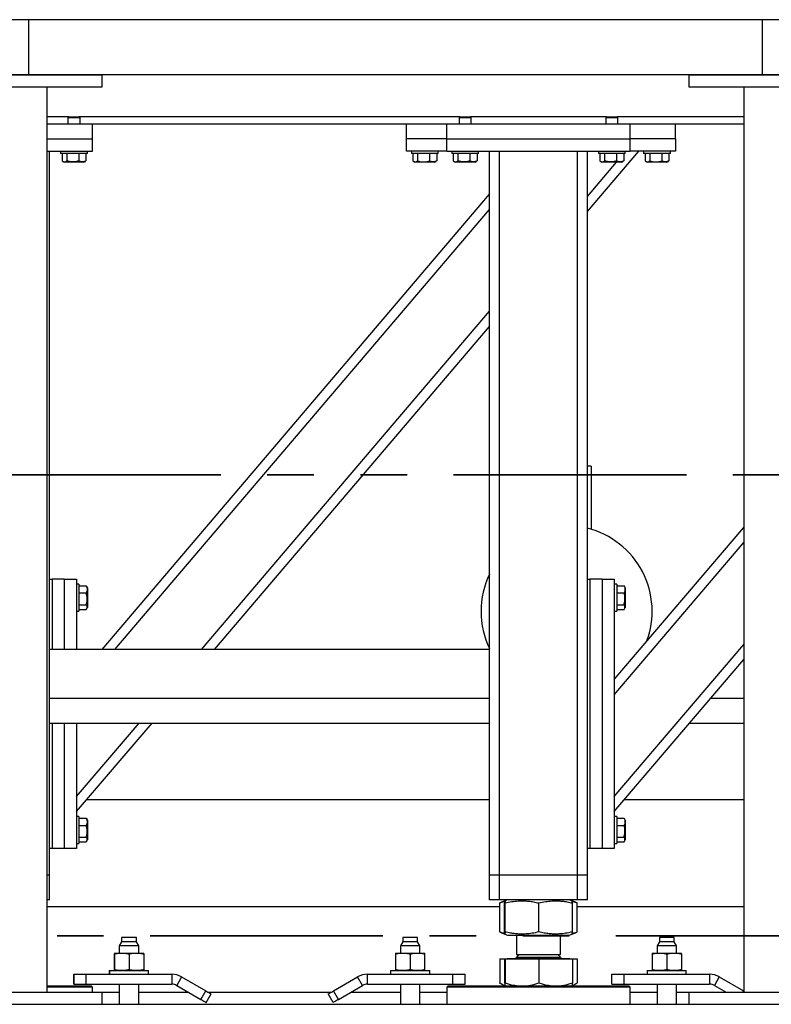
# Model space of a CAD drawing. Header units: millimetres. Extents: x 0 to 841, y 0 to 594.
# Tile 13 of 190: x 159 to 179, y 533 to 560. Entities that reach past the tile are written whole.
import ezdxf

# ---------------------------------------------------------------- set-up
doc = ezdxf.new("R2010")
doc.units = ezdxf.units.MM
doc.linetypes.add('PHANTOM', pattern=[12.7, 6.35, -1.27, 1.27, -1.27, 1.27, -1.27])
doc.layers.add('TRAIT-FORT', color=4, linetype='Continuous', lineweight=25)

msp = doc.modelspace()

# ---------------------------------------------------------------- linework, layer by layer
at = {"color": 7, "linetype": 'PHANTOM', "lineweight": 35}
for p, q in [((266.033, 547.909), (28.279, 547.909)), ((270.458, 535.349), (23.64, 535.349))]:
    msp.add_line(p, q, dxfattribs=at)
at = {"layer": 'TRAIT-FORT', "color": 4, "linetype": 'Continuous', "lineweight": 25}
for p, q in [((159.199, 560.317), (139.199, 560.317)), ((159.199, 558.817), (159.199, 560.317)), ((179.199, 560.317), (159.199, 560.317)), ((179.199, 560.317), (179.199, 558.817)), ((199.199, 560.317), (179.199, 560.317)), ((159.199, 558.817), (139.199, 558.817)), ((157.199, 558.817), (161.199, 558.817)), ((179.199, 558.817), (159.199, 558.817)), ((161.199, 558.484), (161.199, 558.817)), ((177.199, 558.817), (181.199, 558.817)), ((177.199, 558.817), (177.199, 558.484)), ((199.199, 558.817), (179.199, 558.817)), ((157.199, 558.484), (161.199, 558.484)), ((159.699, 533.817), (159.699, 558.484)), ((177.199, 558.484), (181.199, 558.484)), ((178.699, 558.484), (178.699, 533.817)), ((160.289, 557.667), (159.699, 557.667)), ((160.289, 557.667), (160.266, 557.644)), ((160.266, 557.644), (160.266, 557.467)), ((160.599, 557.644), (160.266, 557.644)), ((160.289, 557.667), (160.576, 557.667)), ((160.599, 557.644), (160.576, 557.667)), ((170.956, 557.667), (160.576, 557.667)), ((160.599, 557.467), (160.599, 557.644)), ((170.956, 557.667), (170.932, 557.644)), ((170.932, 557.644), (170.932, 557.467)), ((171.266, 557.644), (170.932, 557.644)), ((170.956, 557.667), (171.242, 557.667)), ((171.266, 557.644), (171.242, 557.667)), ((174.956, 557.667), (171.242, 557.667)), ((171.266, 557.467), (171.266, 557.644)), ((174.956, 557.667), (174.932, 557.644)), ((174.932, 557.644), (174.932, 557.467)), ((175.266, 557.644), (174.932, 557.644)), ((174.956, 557.667), (175.242, 557.667)), ((175.266, 557.644), (175.242, 557.667)), ((178.699, 557.667), (175.242, 557.667)), ((175.266, 557.467), (175.266, 557.644)), ((160.932, 557.467), (159.699, 557.467)), ((170.599, 557.467), (160.932, 557.467)), ((160.932, 557.067), (160.932, 557.467)), ((169.499, 557.067), (169.499, 557.467)), ((175.599, 557.467), (170.599, 557.467)), ((170.599, 557.067), (170.599, 557.467)), ((178.699, 557.467), (175.599, 557.467)), ((175.599, 557.067), (175.599, 557.467)), ((176.832, 557.067), (176.832, 557.467)), ((159.699, 557.067), (160.932, 557.067)), ((160.932, 556.734), (160.932, 557.067)), ((169.499, 556.734), (169.499, 557.067)), ((170.599, 557.067), (169.499, 557.067)), ((170.599, 556.734), (170.599, 557.067)), ((170.599, 557.067), (175.599, 557.067)), ((176.832, 557.067), (175.599, 557.067)), ((175.599, 556.734), (175.599, 557.067)), ((176.832, 557.067), (176.832, 556.734)), ((159.699, 556.734), (160.932, 556.734)), ((159.766, 537), (159.766, 556.734)), ((160.066, 556.734), (160.066, 556.667)), ((160.799, 556.667), (160.066, 556.667)), ((160.108, 556.667), (160.108, 556.467)), ((160.235, 556.667), (160.235, 556.467)), ((160.56, 556.667), (160.56, 556.467)), ((160.757, 556.667), (160.757, 556.467)), ((160.799, 556.667), (160.799, 556.734)), ((170.599, 556.734), (169.499, 556.734)), ((169.632, 556.734), (169.632, 556.667)), ((170.139, 556.667), (169.632, 556.667)), ((169.674, 556.667), (169.674, 556.467)), ((169.802, 556.667), (169.802, 556.467)), ((170.126, 556.667), (170.126, 556.467)), ((170.366, 556.667), (170.139, 556.667)), ((170.324, 556.667), (170.324, 556.467)), ((170.366, 556.667), (170.366, 556.734)), ((170.599, 556.734), (175.599, 556.734)), ((170.732, 556.734), (170.732, 556.667)), ((171.466, 556.667), (170.732, 556.667)), ((170.774, 556.667), (170.774, 556.467)), ((170.902, 556.667), (170.902, 556.467)), ((171.226, 556.667), (171.226, 556.467)), ((171.424, 556.667), (171.424, 556.467)), ((171.466, 556.667), (171.466, 556.734)), ((171.766, 537), (171.766, 556.734)), ((172.032, 537), (172.032, 556.734)), ((174.166, 537), (174.166, 556.734)), ((174.432, 555.09), (175.832, 556.734)), ((174.432, 537), (174.432, 556.734)), ((174.732, 556.734), (174.732, 556.667)), ((175.466, 556.667), (174.732, 556.667)), ((174.774, 556.667), (174.774, 556.467)), ((174.902, 556.667), (174.902, 556.467)), ((175.226, 556.667), (175.226, 556.467)), ((175.424, 556.667), (175.424, 556.467)), ((175.424, 556.665), (175.425, 556.667)), ((175.466, 556.667), (175.466, 556.734)), ((175.466, 556.715), (175.482, 556.734)), ((176.832, 556.734), (175.599, 556.734)), ((175.966, 556.734), (175.966, 556.667)), ((176.473, 556.667), (175.966, 556.667)), ((176.008, 556.667), (176.008, 556.467)), ((176.135, 556.667), (176.135, 556.467)), ((176.46, 556.667), (176.46, 556.467)), ((176.699, 556.667), (176.473, 556.667)), ((176.657, 556.667), (176.657, 556.467)), ((176.699, 556.667), (176.699, 556.734)), ((160.124, 556.456), (160.163, 556.434)), ((160.701, 556.434), (160.163, 556.434)), ((160.701, 556.434), (160.741, 556.456)), ((160.757, 556.467), (160.74, 556.457)), ((169.691, 556.456), (169.73, 556.434)), ((169.966, 556.434), (169.73, 556.434)), ((170.268, 556.434), (169.966, 556.434)), ((170.268, 556.434), (170.307, 556.456)), ((170.324, 556.467), (170.307, 556.457)), ((170.791, 556.456), (170.83, 556.434)), ((171.368, 556.434), (170.83, 556.434)), ((171.368, 556.434), (171.407, 556.456)), ((171.424, 556.467), (171.407, 556.457)), ((174.432, 555.502), (175.226, 556.434)), ((174.791, 556.456), (174.83, 556.434)), ((175.368, 556.434), (174.83, 556.434)), ((175.368, 556.434), (175.407, 556.456)), ((175.424, 556.467), (175.407, 556.457)), ((176.024, 556.456), (176.063, 556.434)), ((176.299, 556.434), (176.063, 556.434)), ((176.601, 556.434), (176.299, 556.434)), ((176.601, 556.434), (176.641, 556.456)), ((176.657, 556.467), (176.64, 556.457)), ((161.196, 543.15), (171.766, 555.558)), ((161.546, 543.15), (171.766, 555.147)), ((163.911, 543.15), (171.766, 552.371)), ((164.261, 543.15), (171.766, 551.96)), ((174.532, 548.15), (174.432, 548.15)), ((174.532, 548.15), (174.532, 546.429)), ((175.166, 542.332), (178.699, 546.48)), ((175.166, 541.921), (178.699, 546.069)), ((159.766, 545.067), (159.832, 545.067)), ((159.832, 545.067), (159.832, 543.15)), ((160.166, 545.067), (159.832, 545.067)), ((160.166, 545.067), (160.166, 543.15)), ((160.166, 545.067), (160.499, 545.067)), ((160.499, 545.067), (160.499, 543.15)), ((174.432, 545.067), (174.499, 545.067)), ((174.499, 545.067), (174.499, 537.734)), ((174.832, 545.067), (174.499, 545.067)), ((174.832, 545.067), (174.832, 537.734)), ((174.832, 545.067), (175.166, 545.067)), ((175.166, 545.067), (175.166, 537.734)), ((160.566, 544.934), (160.499, 544.934)), ((160.566, 544.934), (160.566, 544.708)), ((160.566, 544.892), (160.765, 544.892)), ((160.765, 544.892), (160.775, 544.875)), ((160.799, 544.836), (160.776, 544.875)), ((160.799, 544.836), (160.799, 544.534)), ((175.232, 544.934), (175.166, 544.934)), ((175.232, 544.934), (175.232, 544.708)), ((175.232, 544.892), (175.432, 544.892)), ((175.432, 544.892), (175.442, 544.875)), ((175.466, 544.836), (175.443, 544.875)), ((175.466, 544.836), (175.466, 544.534)), ((160.566, 544.708), (160.566, 544.2)), ((160.566, 544.694), (160.765, 544.694)), ((160.799, 544.534), (160.799, 544.298)), ((175.232, 544.708), (175.232, 544.2)), ((175.232, 544.694), (175.432, 544.694)), ((175.466, 544.534), (175.466, 544.298)), ((160.499, 544.2), (160.566, 544.2)), ((160.566, 544.37), (160.765, 544.37)), ((160.566, 544.242), (160.765, 544.242)), ((160.776, 544.259), (160.799, 544.298)), ((175.166, 544.2), (175.232, 544.2)), ((175.232, 544.37), (175.432, 544.37)), ((175.232, 544.242), (175.432, 544.242)), ((175.443, 544.259), (175.466, 544.298)), ((171.766, 543.15), (159.766, 543.15)), ((175.166, 539.145), (178.699, 543.293)), ((175.166, 538.734), (178.699, 542.882)), ((171.766, 541.817), (159.766, 541.817)), ((178.699, 541.817), (177.792, 541.817)), ((159.766, 541.15), (171.766, 541.15)), ((159.832, 541.15), (159.832, 537.734)), ((160.166, 541.15), (160.166, 537.734)), ((160.499, 541.15), (160.499, 537.734)), ((160.499, 538.734), (162.558, 541.15)), ((160.499, 539.145), (162.207, 541.15)), ((177.224, 541.15), (178.699, 541.15)), ((160.783, 539.067), (171.766, 539.067)), ((175.45, 539.067), (178.699, 539.067)), ((160.566, 538.6), (160.499, 538.6)), ((160.566, 538.6), (160.566, 538.374)), ((160.566, 538.558), (160.765, 538.558)), ((160.765, 538.558), (160.775, 538.541)), ((175.232, 538.6), (175.166, 538.6)), ((175.232, 538.6), (175.232, 538.374)), ((175.232, 538.558), (175.432, 538.558)), ((175.432, 538.558), (175.442, 538.541)), ((160.566, 538.374), (160.566, 537.867)), ((160.566, 538.361), (160.765, 538.361)), ((160.799, 538.503), (160.776, 538.542)), ((160.799, 538.503), (160.799, 538.201)), ((175.232, 538.374), (175.232, 537.867)), ((175.232, 538.361), (175.432, 538.361)), ((175.466, 538.503), (175.443, 538.542)), ((175.466, 538.503), (175.466, 538.201)), ((160.566, 538.036), (160.765, 538.036)), ((160.799, 538.201), (160.799, 537.965)), ((175.232, 538.036), (175.432, 538.036)), ((175.466, 538.201), (175.466, 537.965)), ((160.499, 537.867), (160.566, 537.867)), ((160.566, 537.909), (160.765, 537.909)), ((160.776, 537.926), (160.799, 537.965)), ((175.166, 537.867), (175.232, 537.867)), ((175.232, 537.909), (175.432, 537.909)), ((175.443, 537.926), (175.466, 537.965)), ((159.832, 537.734), (159.766, 537.734)), ((160.166, 537.734), (159.832, 537.734)), ((160.499, 537.734), (160.166, 537.734)), ((174.499, 537.734), (174.432, 537.734)), ((174.832, 537.734), (174.499, 537.734)), ((175.166, 537.734), (174.832, 537.734)), ((159.766, 537), (159.699, 537)), ((159.766, 536.334), (159.766, 537)), ((172.032, 537), (171.766, 537)), ((171.766, 536.334), (171.766, 537)), ((174.166, 537), (172.032, 537)), ((172.032, 536.334), (172.032, 537)), ((174.432, 537), (174.166, 537)), ((174.166, 536.334), (174.166, 537)), ((174.432, 536.334), (174.432, 537)), ((159.766, 536.334), (159.699, 536.334)), ((159.699, 536.15), (172.041, 536.15)), ((172.032, 536.334), (171.766, 536.334)), ((174.166, 536.334), (172.032, 536.334)), ((172.049, 536.249), (172.041, 536.246)), ((172.041, 535.455), (172.041, 536.246)), ((172.18, 536.302), (172.048, 536.249)), ((172.176, 535.455), (172.176, 536.246)), ((172.258, 536.334), (172.182, 536.303)), ((172.189, 535.455), (172.189, 536.246)), ((173.112, 535.455), (173.112, 536.246)), ((174.016, 536.303), (173.94, 536.334)), ((174.15, 536.249), (174.016, 536.303)), ((174.022, 535.455), (174.022, 536.246)), ((174.157, 535.455), (174.157, 536.246)), ((174.157, 536.15), (178.699, 536.15)), ((174.432, 536.334), (174.166, 536.334)), ((172.041, 535.455), (172.049, 535.452)), ((172.048, 535.452), (172.182, 535.398)), ((172.182, 535.398), (172.258, 535.367)), ((172.258, 535.367), (173.832, 535.367)), ((172.499, 535.367), (172.499, 534.839)), ((173.699, 534.839), (173.699, 535.367)), ((173.832, 535.367), (173.94, 535.367)), ((173.94, 535.367), (174.016, 535.398)), ((174.016, 535.398), (174.15, 535.452)), ((161.723, 535.186), (161.66, 535.076)), ((161.66, 535.076), (161.66, 534.879)), ((161.665, 535.076), (161.66, 535.076)), ((161.728, 535.186), (161.665, 535.076)), ((161.665, 535.076), (161.665, 534.879)), ((162.198, 535.076), (161.665, 535.076)), ((161.723, 535.302), (161.723, 535.186)), ((161.728, 535.302), (161.723, 535.302)), ((161.728, 535.186), (161.723, 535.186)), ((161.728, 535.302), (161.728, 535.186)), ((162.135, 535.302), (161.728, 535.302)), ((162.135, 535.186), (161.728, 535.186)), ((162.135, 535.186), (162.135, 535.302)), ((162.198, 535.076), (162.135, 535.186)), ((162.198, 534.879), (162.198, 535.076)), ((169.397, 535.186), (169.333, 535.076)), ((169.333, 535.076), (169.333, 534.879)), ((169.867, 535.076), (169.333, 535.076)), ((169.397, 535.302), (169.397, 535.186)), ((169.803, 535.302), (169.397, 535.302)), ((169.803, 535.186), (169.397, 535.186)), ((169.803, 535.186), (169.803, 535.302)), ((169.867, 535.076), (169.803, 535.186)), ((169.867, 534.879), (169.867, 535.076)), ((176.395, 535.186), (176.331, 535.076)), ((176.331, 535.076), (176.331, 534.879)), ((176.865, 535.076), (176.331, 535.076)), ((176.395, 535.302), (176.395, 535.186)), ((176.801, 535.302), (176.395, 535.302)), ((176.801, 535.186), (176.395, 535.186)), ((176.801, 535.186), (176.801, 535.302)), ((176.865, 535.076), (176.801, 535.186)), ((176.865, 534.879), (176.865, 535.076)), ((161.527, 534.879), (161.531, 534.879)), ((161.527, 534.857), (161.527, 534.425)), ((161.531, 534.879), (161.731, 534.879)), ((161.531, 534.857), (161.531, 534.425)), ((161.731, 534.879), (162.131, 534.879)), ((161.931, 534.857), (161.931, 534.425)), ((162.131, 534.879), (162.331, 534.879)), ((162.331, 534.857), (162.331, 534.425)), ((169.2, 534.879), (169.4, 534.879)), ((169.2, 534.857), (169.2, 534.425)), ((169.4, 534.879), (169.8, 534.879)), ((169.6, 534.857), (169.6, 534.425)), ((169.8, 534.879), (170, 534.879)), ((170, 534.425), (170, 534.857)), ((172.571, 534.839), (172.499, 534.767)), ((172.499, 534.839), (173.699, 534.839)), ((173.699, 534.767), (173.627, 534.839)), ((176.198, 534.879), (176.398, 534.879)), ((176.198, 534.857), (176.198, 534.425)), ((176.398, 534.879), (176.798, 534.879)), ((176.598, 534.857), (176.598, 534.425)), ((176.798, 534.879), (176.998, 534.879)), ((176.998, 534.857), (176.998, 534.425)), ((172.041, 534.727), (172.041, 534.066)), ((172.041, 534.727), (172.176, 534.727)), ((172.176, 534.727), (172.176, 534.066)), ((172.176, 534.727), (172.189, 534.727)), ((172.189, 534.727), (172.189, 534.066)), ((172.189, 534.727), (173.112, 534.727)), ((172.247, 534.734), (172.247, 534.727)), ((172.247, 534.734), (173.951, 534.734)), ((172.499, 534.767), (172.583, 534.767)), ((172.583, 534.767), (173.699, 534.767)), ((173.112, 534.727), (173.112, 534.066)), ((173.112, 534.727), (174.022, 534.727)), ((173.951, 534.727), (173.951, 534.734)), ((174.022, 534.727), (174.157, 534.727)), ((174.022, 534.727), (174.022, 534.066)), ((174.157, 534.727), (174.157, 534.066)), ((160.427, 534.036), (160.427, 534.302)), ((160.427, 534.302), (160.431, 534.302)), ((160.431, 534.036), (160.431, 534.302)), ((160.431, 534.302), (160.765, 534.302)), ((160.765, 534.036), (160.765, 534.302)), ((160.765, 534.302), (163.098, 534.302)), ((161.393, 534.402), (161.393, 534.302)), ((161.393, 534.402), (161.398, 534.402)), ((161.398, 534.402), (161.398, 534.302)), ((161.398, 534.402), (162.465, 534.402)), ((162.465, 534.302), (162.465, 534.402)), ((163.098, 534.302), (163.098, 534.036)), ((168.433, 534.036), (168.433, 534.302)), ((168.433, 534.302), (170.767, 534.302)), ((169.067, 534.402), (169.067, 534.302)), ((169.067, 534.402), (170.133, 534.402)), ((170.133, 534.302), (170.133, 534.402)), ((170.767, 534.036), (170.767, 534.302)), ((170.767, 534.302), (171.1, 534.302)), ((171.1, 534.036), (171.1, 534.302)), ((175.098, 534.036), (175.098, 534.302)), ((175.098, 534.302), (175.431, 534.302)), ((175.431, 534.036), (175.431, 534.302)), ((175.431, 534.302), (177.765, 534.302)), ((176.065, 534.402), (176.065, 534.302)), ((176.065, 534.402), (177.131, 534.402)), ((177.131, 534.302), (177.131, 534.402)), ((177.765, 534.302), (177.765, 534.036)), ((159.699, 533.984), (160.899, 533.984)), ((160.427, 534.036), (160.431, 534.036)), ((160.431, 534.036), (160.765, 534.036)), ((160.765, 534.036), (163.098, 534.036)), ((160.932, 533.95), (160.899, 533.984)), ((161.66, 534.036), (161.66, 533.484)), ((161.665, 534.036), (161.665, 533.484)), ((162.198, 533.484), (162.198, 534.036)), ((163.228, 534.002), (163.227, 534)), ((163.227, 534), (163.887, 533.619)), ((163.365, 534.231), (163.231, 534)), ((163.231, 534), (163.891, 533.619)), ((163.365, 534.231), (164.025, 533.85)), ((167.507, 533.85), (168.167, 534.231)), ((167.64, 533.619), (168.3, 534)), ((168.3, 534), (168.167, 534.231)), ((168.433, 534.036), (170.767, 534.036)), ((169.333, 534.036), (169.333, 533.484)), ((169.867, 533.484), (169.867, 534.036)), ((170.632, 533.984), (170.599, 533.95)), ((170.632, 533.984), (172.069, 533.984)), ((170.767, 534.036), (171.1, 534.036)), ((172.048, 534.062), (172.041, 534.066)), ((172.047, 534.062), (172.182, 533.984)), ((172.069, 533.984), (175.566, 533.984)), ((174.016, 533.984), (174.151, 534.062)), ((175.098, 534.036), (175.431, 534.036)), ((175.431, 534.036), (177.765, 534.036)), ((175.599, 533.95), (175.566, 533.984)), ((176.331, 534.036), (176.331, 533.484)), ((176.865, 533.484), (176.865, 534.036)), ((178.031, 534.231), (177.898, 534)), ((177.898, 534), (178.215, 533.817)), ((178.031, 534.231), (178.691, 533.85)), ((157.199, 533.817), (161.199, 533.817)), ((160.932, 533.95), (159.699, 533.95)), ((160.932, 533.817), (160.932, 533.95)), ((161.199, 533.484), (161.199, 533.817)), ((161.199, 533.817), (161.66, 533.817)), ((162.198, 533.817), (163.544, 533.817)), ((163.891, 533.619), (164.025, 533.85)), ((164.036, 533.536), (164.169, 533.767)), ((164.082, 533.817), (167.45, 533.817)), ((167.496, 533.536), (167.362, 533.767)), ((167.64, 533.619), (167.507, 533.85)), ((167.983, 533.817), (169.333, 533.817)), ((169.867, 533.817), (170.599, 533.817)), ((170.599, 533.95), (170.599, 533.484)), ((172.055, 533.95), (170.599, 533.95)), ((175.599, 533.95), (172.055, 533.95)), ((175.599, 533.484), (175.599, 533.95)), ((175.599, 533.817), (176.331, 533.817)), ((176.865, 533.817), (177.199, 533.817)), ((177.199, 533.817), (177.199, 533.484)), ((177.199, 533.817), (181.199, 533.817)), ((178.672, 533.817), (178.691, 533.85)), ((178.691, 533.85), (178.699, 533.846)), ((39.199, 533.484), (259.199, 533.484)), ((157.199, 533.484), (161.199, 533.484)), ((163.887, 533.619), (163.888, 533.621)), ((164.031, 533.536), (164.032, 533.538)), ((177.199, 533.484), (181.199, 533.484))]:
    msp.add_line(p, q, dxfattribs=at)
at = {"layer": 'TRAIT-FORT', "color": 4, "linetype": 'Continuous', "lineweight": 25, "flags": 128}
for points in [[(164.025, 533.85), (164.053, 533.834), (164.08, 533.818), (164.105, 533.804), (164.127, 533.791), (164.145, 533.781), (164.158, 533.773), (164.166, 533.768), (164.169, 533.767)], [(167.362, 533.767), (167.365, 533.768), (167.373, 533.773), (167.387, 533.781), (167.405, 533.791), (167.427, 533.804), (167.451, 533.818), (167.479, 533.834), (167.507, 533.85)], [(163.887, 533.619), (163.915, 533.603), (163.942, 533.587), (163.967, 533.573), (163.989, 533.56), (164.007, 533.55), (164.02, 533.542), (164.028, 533.537), (164.031, 533.536)], [(163.891, 533.619), (163.919, 533.603), (163.946, 533.587), (163.971, 533.573), (163.993, 533.56), (164.011, 533.55), (164.025, 533.542), (164.033, 533.537), (164.036, 533.536)], [(167.496, 533.536), (167.498, 533.537), (167.507, 533.542), (167.52, 533.55), (167.538, 533.56), (167.56, 533.573), (167.585, 533.587), (167.612, 533.603), (167.64, 533.619)]]:
    msp.add_lwpolyline(points, dxfattribs=at)
at = {"layer": 'TRAIT-FORT', "color": 4, "linetype": 'Continuous', "lineweight": 25}
for centre, radius, start, end in [((173.866, 544.193), 2.333, 339.3058, 75.9448), ((173.866, 544.193), 2.333, 154.1581, 180), ((173.866, 544.193), 2.333, 180, 205.8419), ((172.466, 534.767), 0.0333, 270, 360), ((173.732, 534.767), 0.0333, 180, 270), ((163.098, 533.769), 0.533, 60, 90), ((168.433, 533.769), 0.533, 90, 120), ((177.765, 533.769), 0.533, 60, 90), ((163.093, 533.769), 0.267, 60, 90), ((163.098, 533.769), 0.267, 60, 90), ((168.433, 533.769), 0.267, 90, 120), ((177.765, 533.769), 0.267, 60, 90)]:
    msp.add_arc(centre, radius, start, end, dxfattribs=at)
for points, knots in [([(160.108, 556.467), (160.119, 556.46), (160.141, 556.445), (160.174, 556.44), (160.206, 556.448), (160.225, 556.461), (160.235, 556.467)], [0, 0, 0, 0, 0.264596, 0.534946, 0.765346, 1, 1, 1, 1]), ([(160.56, 556.467), (160.518, 556.457), (160.45, 556.44), (160.351, 556.442), (160.284, 556.454), (160.246, 556.464), (160.235, 556.467)], [0, 0, 0, 0, 0.385544, 0.637632, 0.896551, 1, 1, 1, 1]), ([(160.757, 556.467), (160.74, 556.46), (160.705, 556.445), (160.654, 556.44), (160.605, 556.448), (160.575, 556.461), (160.56, 556.467)], [0, 0, 0, 0, 0.2646, 0.534951, 0.76535, 1, 1, 1, 1]), ([(169.674, 556.467), (169.685, 556.46), (169.708, 556.445), (169.741, 556.44), (169.772, 556.448), (169.792, 556.461), (169.802, 556.467)], [0, 0, 0, 0, 0.264619, 0.53494, 0.765343, 1, 1, 1, 1]), ([(169.802, 556.467), (169.843, 556.457), (169.911, 556.44), (170.01, 556.442), (170.077, 556.454), (170.115, 556.464), (170.126, 556.467)], [0, 0, 0, 0, 0.385547, 0.63766, 0.896555, 1, 1, 1, 1]), ([(170.324, 556.467), (170.307, 556.46), (170.272, 556.445), (170.221, 556.44), (170.172, 556.448), (170.141, 556.461), (170.126, 556.467)], [0, 0, 0, 0, 0.264606, 0.534953, 0.765363, 1, 1, 1, 1]), ([(170.774, 556.467), (170.785, 556.46), (170.808, 556.445), (170.841, 556.44), (170.872, 556.448), (170.892, 556.461), (170.902, 556.467)], [0, 0, 0, 0, 0.264606, 0.534946, 0.765346, 1, 1, 1, 1]), ([(171.226, 556.467), (171.185, 556.457), (171.117, 556.44), (171.018, 556.442), (170.951, 556.454), (170.913, 556.464), (170.902, 556.467)], [0, 0, 0, 0, 0.385544, 0.637632, 0.896551, 1, 1, 1, 1]), ([(171.424, 556.467), (171.407, 556.46), (171.372, 556.445), (171.321, 556.44), (171.272, 556.448), (171.241, 556.461), (171.226, 556.467)], [0, 0, 0, 0, 0.264611, 0.534943, 0.765339, 1, 1, 1, 1]), ([(174.774, 556.467), (174.785, 556.46), (174.808, 556.445), (174.841, 556.44), (174.872, 556.448), (174.892, 556.461), (174.902, 556.467)], [0, 0, 0, 0, 0.264599, 0.534941, 0.765353, 1, 1, 1, 1]), ([(175.226, 556.467), (175.185, 556.457), (175.117, 556.44), (175.018, 556.442), (174.951, 556.454), (174.913, 556.464), (174.902, 556.467)], [0, 0, 0, 0, 0.3855444, 0.6376081, 0.8965508, 1, 1, 1, 1]), ([(175.424, 556.467), (175.407, 556.46), (175.372, 556.445), (175.321, 556.44), (175.272, 556.448), (175.241, 556.461), (175.226, 556.467)], [0, 0, 0, 0, 0.264621, 0.53495, 0.765328, 1, 1, 1, 1]), ([(176.008, 556.467), (176.019, 556.46), (176.041, 556.445), (176.074, 556.44), (176.106, 556.448), (176.125, 556.461), (176.135, 556.467)], [0, 0, 0, 0, 0.264626, 0.534945, 0.765336, 1, 1, 1, 1]), ([(176.135, 556.467), (176.176, 556.457), (176.245, 556.44), (176.344, 556.442), (176.41, 556.454), (176.449, 556.464), (176.46, 556.467)], [0, 0, 0, 0, 0.385547, 0.63766, 0.896555, 1, 1, 1, 1]), ([(176.657, 556.467), (176.64, 556.46), (176.605, 556.445), (176.554, 556.44), (176.505, 556.448), (176.475, 556.461), (176.46, 556.467)], [0, 0, 0, 0, 0.264596, 0.534946, 0.765373, 1, 1, 1, 1]), ([(160.765, 544.892), (160.773, 544.875), (160.788, 544.84), (160.793, 544.789), (160.785, 544.74), (160.772, 544.71), (160.765, 544.694)], [0, 0, 0, 0, 0.264603, 0.534958, 0.765366, 1, 1, 1, 1]), ([(175.432, 544.892), (175.439, 544.875), (175.454, 544.84), (175.46, 544.789), (175.452, 544.74), (175.439, 544.71), (175.432, 544.694)], [0, 0, 0, 0, 0.264603, 0.534958, 0.765348, 1, 1, 1, 1]), ([(160.765, 544.37), (160.776, 544.411), (160.792, 544.479), (160.791, 544.578), (160.779, 544.645), (160.769, 544.683), (160.765, 544.694)], [0, 0, 0, 0, 0.385551, 0.637645, 0.896555, 1, 1, 1, 1]), ([(175.432, 544.37), (175.442, 544.411), (175.459, 544.479), (175.457, 544.578), (175.446, 544.645), (175.435, 544.683), (175.432, 544.694)], [0, 0, 0, 0, 0.385546, 0.637641, 0.896552, 1, 1, 1, 1]), ([(160.765, 544.242), (160.773, 544.253), (160.788, 544.276), (160.793, 544.309), (160.785, 544.341), (160.772, 544.36), (160.765, 544.37)], [0, 0, 0, 0, 0.264613, 0.534942, 0.765342, 1, 1, 1, 1]), ([(175.432, 544.242), (175.439, 544.253), (175.454, 544.276), (175.46, 544.309), (175.452, 544.341), (175.439, 544.36), (175.432, 544.37)], [0, 0, 0, 0, 0.2646074, 0.5349525, 0.7653253, 1, 1, 1, 1]), ([(160.765, 538.558), (160.773, 538.541), (160.788, 538.507), (160.793, 538.455), (160.785, 538.406), (160.772, 538.376), (160.765, 538.361)], [0, 0, 0, 0, 0.264606, 0.534958, 0.765365, 1, 1, 1, 1]), ([(175.432, 538.558), (175.439, 538.541), (175.454, 538.507), (175.46, 538.455), (175.452, 538.406), (175.439, 538.376), (175.432, 538.361)], [0, 0, 0, 0, 0.264606, 0.534959, 0.765346, 1, 1, 1, 1]), ([(160.765, 538.036), (160.776, 538.078), (160.792, 538.146), (160.791, 538.245), (160.779, 538.312), (160.769, 538.35), (160.765, 538.361)], [0, 0, 0, 0, 0.385548, 0.637645, 0.896552, 1, 1, 1, 1]), ([(175.432, 538.036), (175.442, 538.078), (175.459, 538.146), (175.457, 538.245), (175.446, 538.312), (175.435, 538.35), (175.432, 538.361)], [0, 0, 0, 0, 0.385543, 0.6376412, 0.8965491, 1, 1, 1, 1]), ([(160.765, 537.909), (160.773, 537.92), (160.788, 537.942), (160.793, 537.976), (160.785, 538.007), (160.772, 538.027), (160.765, 538.036)], [0, 0, 0, 0, 0.264615, 0.534941, 0.765343, 1, 1, 1, 1]), ([(175.432, 537.909), (175.439, 537.92), (175.454, 537.942), (175.46, 537.976), (175.452, 538.007), (175.439, 538.027), (175.432, 538.036)], [0, 0, 0, 0, 0.264609, 0.534952, 0.765327, 1, 1, 1, 1]), ([(172.041, 536.246), (172.077, 536.26), (172.123, 536.278), (172.169, 536.286), (172.179, 536.287)], [0, 0, 0, 0, 0.783645, 1, 1, 1, 1]), ([(172.176, 536.246), (172.177, 536.259), (172.178, 536.284), (172.181, 536.302), (172.183, 536.305), (172.185, 536.295), (172.187, 536.277), (172.188, 536.256), (172.189, 536.246)], [0, 0, 0, 0, 0.202069, 0.382699, 0.555314, 0.692992, 0.838897, 1, 1, 1, 1]), ([(172.189, 536.246), (172.25, 536.259), (172.367, 536.284), (172.539, 536.302), (172.691, 536.305), (172.832, 536.295), (172.969, 536.277), (173.063, 536.256), (173.112, 536.246)], [0, 0, 0, 0, 0.202072, 0.382695, 0.555315, 0.692984, 0.838894, 1, 1, 1, 1]), ([(173.112, 536.246), (173.173, 536.259), (173.288, 536.284), (173.457, 536.302), (173.607, 536.305), (173.746, 536.295), (173.881, 536.277), (173.974, 536.256), (174.022, 536.246)], [0, 0, 0, 0, 0.202066, 0.382699, 0.555309, 0.692989, 0.838894, 1, 1, 1, 1]), ([(174.022, 536.246), (174.021, 536.259), (174.02, 536.283), (174.017, 536.301), (174.016, 536.301), (174.016, 536.301)], [0, 0, 0, 0, 0.412744, 0.781706, 1, 1, 1, 1]), ([(174.018, 536.289), (174.037, 536.285), (174.081, 536.276), (174.124, 536.259), (174.149, 536.249)], [0, 0, 0, 0, 0.426759, 1, 1, 1, 1]), ([(172.179, 535.413), (172.162, 535.417), (172.115, 535.427), (172.069, 535.444), (172.041, 535.455)], [0, 0, 0, 0, 0.375344, 1, 1, 1, 1]), ([(172.189, 535.455), (172.188, 535.442), (172.186, 535.417), (172.184, 535.399), (172.182, 535.396), (172.18, 535.406), (172.178, 535.424), (172.177, 535.444), (172.176, 535.455)], [0, 0, 0, 0, 0.202069, 0.382699, 0.555314, 0.692992, 0.838893, 1, 1, 1, 1]), ([(173.112, 535.455), (173.05, 535.442), (172.933, 535.417), (172.762, 535.399), (172.61, 535.396), (172.468, 535.406), (172.331, 535.424), (172.238, 535.444), (172.189, 535.455)], [0, 0, 0, 0, 0.202078, 0.382708, 0.555315, 0.692991, 0.838894, 1, 1, 1, 1]), ([(174.022, 535.455), (173.961, 535.442), (173.846, 535.417), (173.677, 535.399), (173.527, 535.396), (173.388, 535.406), (173.252, 535.424), (173.16, 535.444), (173.112, 535.455)], [0, 0, 0, 0, 0.202064, 0.382697, 0.55532, 0.693, 0.838893, 1, 1, 1, 1]), ([(174.016, 535.399), (174.016, 535.399), (174.017, 535.397), (174.018, 535.406), (174.02, 535.424), (174.021, 535.444), (174.022, 535.455)], [0, 0, 0, 0, 0.091744, 0.372945, 0.670947, 1, 1, 1, 1]), ([(174.149, 535.452), (174.117, 535.439), (174.074, 535.422), (174.03, 535.414), (174.019, 535.412)], [0, 0, 0, 0, 0.736056, 1, 1, 1, 1]), ([(161.531, 534.857), (161.564, 534.863), (161.631, 534.876), (161.698, 534.878), (161.731, 534.879)], [0, 0, 0, 0, 0.498185, 1, 1, 1, 1]), ([(161.531, 534.879), (161.531, 534.878), (161.531, 534.876), (161.531, 534.863), (161.531, 534.857)], [0, 0, 0, 0, 0.4978608, 1, 1, 1, 1]), ([(161.731, 534.879), (161.765, 534.878), (161.832, 534.876), (161.898, 534.863), (161.931, 534.857)], [0, 0, 0, 0, 0.497835, 1, 1, 1, 1]), ([(161.931, 534.857), (161.964, 534.863), (162.031, 534.876), (162.098, 534.878), (162.131, 534.879)], [0, 0, 0, 0, 0.498164, 1, 1, 1, 1]), ([(162.131, 534.879), (162.165, 534.878), (162.232, 534.876), (162.298, 534.863), (162.331, 534.857)], [0, 0, 0, 0, 0.497844, 1, 1, 1, 1]), ([(162.331, 534.857), (162.331, 534.863), (162.331, 534.876), (162.331, 534.878), (162.331, 534.879)], [0, 0, 0, 0, 0.4981542, 1, 1, 1, 1]), ([(169.2, 534.857), (169.233, 534.863), (169.299, 534.876), (169.366, 534.878), (169.4, 534.879)], [0, 0, 0, 0, 0.498151, 1, 1, 1, 1]), ([(169.2, 534.879), (169.2, 534.878), (169.2, 534.876), (169.2, 534.863), (169.2, 534.857)], [0, 0, 0, 0, 0.497844, 1, 1, 1, 1]), ([(169.4, 534.879), (169.433, 534.878), (169.5, 534.876), (169.567, 534.863), (169.6, 534.857)], [0, 0, 0, 0, 0.497848, 1, 1, 1, 1]), ([(169.6, 534.857), (169.633, 534.863), (169.699, 534.876), (169.766, 534.878), (169.8, 534.879)], [0, 0, 0, 0, 0.498166, 1, 1, 1, 1]), ([(169.8, 534.879), (169.833, 534.878), (169.9, 534.876), (169.967, 534.863), (170, 534.857)], [0, 0, 0, 0, 0.49784, 1, 1, 1, 1]), ([(170, 534.857), (170, 534.863), (170, 534.876), (170, 534.878), (170, 534.879)], [0, 0, 0, 0, 0.498171, 1, 1, 1, 1]), ([(176.198, 534.857), (176.231, 534.863), (176.297, 534.876), (176.364, 534.878), (176.398, 534.879)], [0, 0, 0, 0, 0.49816, 1, 1, 1, 1]), ([(176.198, 534.879), (176.198, 534.878), (176.198, 534.876), (176.198, 534.863), (176.198, 534.857)], [0, 0, 0, 0, 0.497844, 1, 1, 1, 1]), ([(176.398, 534.879), (176.431, 534.878), (176.499, 534.876), (176.565, 534.863), (176.598, 534.857)], [0, 0, 0, 0, 0.4978186, 1, 1, 1, 1]), ([(176.598, 534.857), (176.631, 534.863), (176.697, 534.876), (176.764, 534.878), (176.798, 534.879)], [0, 0, 0, 0, 0.498151, 1, 1, 1, 1]), ([(176.798, 534.879), (176.831, 534.878), (176.899, 534.876), (176.965, 534.863), (176.998, 534.857)], [0, 0, 0, 0, 0.49781, 1, 1, 1, 1]), ([(176.998, 534.857), (176.998, 534.863), (176.998, 534.876), (176.998, 534.878), (176.998, 534.879)], [0, 0, 0, 0, 0.4981542, 1, 1, 1, 1]), ([(161.731, 534.402), (161.698, 534.403), (161.631, 534.406), (161.565, 534.418), (161.531, 534.425)], [0, 0, 0, 0, 0.497844, 1, 1, 1, 1]), ([(161.531, 534.425), (161.531, 534.418), (161.531, 534.406), (161.531, 534.404), (161.531, 534.402)], [0, 0, 0, 0, 0.498154, 1, 1, 1, 1]), ([(161.931, 534.425), (161.898, 534.418), (161.832, 534.406), (161.765, 534.404), (161.731, 534.402)], [0, 0, 0, 0, 0.498163, 1, 1, 1, 1]), ([(162.131, 534.402), (162.098, 534.403), (162.031, 534.406), (161.965, 534.418), (161.931, 534.425)], [0, 0, 0, 0, 0.497835, 1, 1, 1, 1]), ([(162.331, 534.425), (162.298, 534.418), (162.232, 534.406), (162.165, 534.404), (162.131, 534.402)], [0, 0, 0, 0, 0.498184, 1, 1, 1, 1]), ([(162.331, 534.402), (162.331, 534.403), (162.331, 534.406), (162.331, 534.418), (162.331, 534.425)], [0, 0, 0, 0, 0.497861, 1, 1, 1, 1]), ([(169.4, 534.402), (169.366, 534.403), (169.299, 534.406), (169.233, 534.418), (169.2, 534.425)], [0, 0, 0, 0, 0.4978393, 1, 1, 1, 1]), ([(169.2, 534.425), (169.2, 534.418), (169.2, 534.406), (169.2, 534.404), (169.2, 534.402)], [0, 0, 0, 0, 0.4981706, 1, 1, 1, 1]), ([(169.6, 534.425), (169.567, 534.418), (169.501, 534.406), (169.434, 534.404), (169.4, 534.402)], [0, 0, 0, 0, 0.49818, 1, 1, 1, 1]), ([(169.8, 534.402), (169.766, 534.403), (169.699, 534.406), (169.633, 534.418), (169.6, 534.425)], [0, 0, 0, 0, 0.497862, 1, 1, 1, 1]), ([(170, 534.425), (169.967, 534.418), (169.901, 534.406), (169.834, 534.404), (169.8, 534.402)], [0, 0, 0, 0, 0.49815, 1, 1, 1, 1]), ([(170, 534.402), (170, 534.403), (170, 534.406), (170, 534.418), (170, 534.425)], [0, 0, 0, 0, 0.497844, 1, 1, 1, 1]), ([(176.398, 534.402), (176.365, 534.403), (176.298, 534.406), (176.231, 534.418), (176.198, 534.425)], [0, 0, 0, 0, 0.49781, 1, 1, 1, 1]), ([(176.198, 534.425), (176.198, 534.418), (176.198, 534.406), (176.198, 534.404), (176.198, 534.402)], [0, 0, 0, 0, 0.498154, 1, 1, 1, 1]), ([(176.598, 534.425), (176.565, 534.418), (176.499, 534.406), (176.432, 534.404), (176.398, 534.402)], [0, 0, 0, 0, 0.49815, 1, 1, 1, 1]), ([(176.798, 534.402), (176.765, 534.403), (176.698, 534.406), (176.631, 534.418), (176.598, 534.425)], [0, 0, 0, 0, 0.497877, 1, 1, 1, 1]), ([(176.998, 534.425), (176.965, 534.418), (176.899, 534.406), (176.832, 534.404), (176.798, 534.402)], [0, 0, 0, 0, 0.498159, 1, 1, 1, 1]), ([(176.998, 534.402), (176.998, 534.403), (176.998, 534.406), (176.998, 534.418), (176.998, 534.425)], [0, 0, 0, 0, 0.497844, 1, 1, 1, 1]), ([(172.041, 534.066), (172.084, 534.042), (172.13, 534.016), (172.177, 534.005), (172.179, 534.005)], [0, 0, 0, 0, 0.955158, 1, 1, 1, 1]), ([(172.176, 534.066), (172.177, 534.043), (172.179, 534.01), (172.181, 533.987), (172.182, 533.985), (172.182, 533.984)], [0, 0, 0, 0, 0.495253, 0.74765, 1, 1, 1, 1]), ([(172.182, 533.984), (172.183, 533.988), (172.186, 533.996), (172.188, 534.042), (172.189, 534.066)], [0, 0, 0, 0, 0.494514, 1, 1, 1, 1]), ([(172.189, 534.066), (172.264, 534.043), (172.377, 534.01), (172.532, 533.987), (172.611, 533.985), (172.65, 533.984)], [0, 0, 0, 0, 0.495266, 0.747655, 1, 1, 1, 1]), ([(172.65, 533.984), (172.728, 533.988), (172.884, 533.996), (173.035, 534.042), (173.112, 534.066)], [0, 0, 0, 0, 0.494509, 1, 1, 1, 1]), ([(173.112, 534.066), (173.186, 534.043), (173.297, 534.01), (173.45, 533.987), (173.528, 533.985), (173.567, 533.984)], [0, 0, 0, 0, 0.49524, 0.747653, 1, 1, 1, 1]), ([(173.567, 533.984), (173.643, 533.988), (173.797, 533.996), (173.947, 534.042), (174.022, 534.066)], [0, 0, 0, 0, 0.49451, 1, 1, 1, 1]), ([(174.022, 534.066), (174.021, 534.043), (174.019, 534.01), (174.017, 533.987), (174.016, 533.985), (174.016, 533.984)], [0, 0, 0, 0, 0.495257, 0.747652, 1, 1, 1, 1]), ([(174.019, 534.004), (174.022, 534.004), (174.069, 534.012), (174.115, 534.04), (174.157, 534.066)], [0, 0, 0, 0, 0.065219, 1, 1, 1, 1])]:
    msp.add_open_spline(points, degree=3, knots=knots, dxfattribs=at)

doc.saveas('drawing.dxf')
